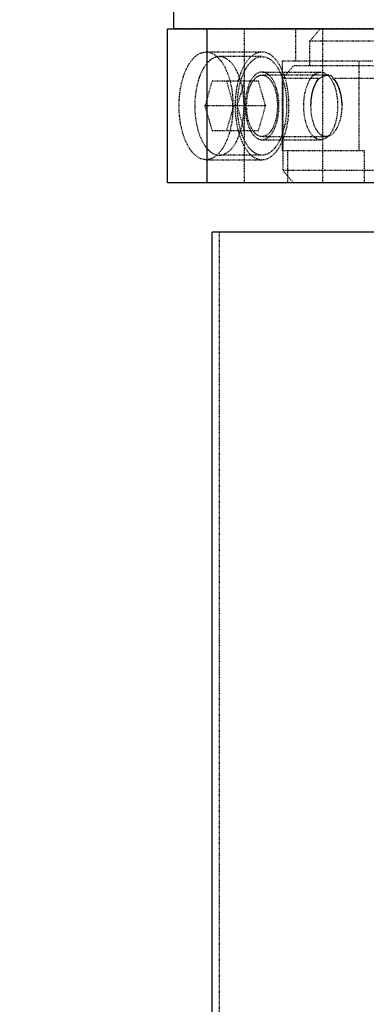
# Model space of a CAD drawing. Header units: millimetres. Extents: x -24622 to 2314, y -1603 to 2287.
# Tile 5 of 236: x -3238 to -3181, y 769 to 929. Entities that reach past the tile are written whole.
import ezdxf

# ---------------------------------------------------------------- set-up
doc = ezdxf.new("R2010")
doc.units = ezdxf.units.MM
doc.linetypes.add('HIDDEN', pattern=[0.2, 0.1, -0.1])
doc.layers.add('02___PRT_ALL_AXES', color=7, linetype='Continuous')
doc.layers.add('DEFAULT_2', color=8, linetype='HIDDEN')
doc.dimstyles.new('副本 22', dxfattribs={"dimtxt": 24, "dimasz": 12, "dimexe": 2.1, "dimexo": 2.7, "dimgap": 2, "dimtad": 0, "dimtxsty": 'Standard', "dimblk": 'OPEN30', "dimcen": 0, "dimclrd": 5, "dimclre": 3, "dimclrt": 256, "dimadec": 0, "dimazin": 2, "dimtm": 1e-09, "dimtfac": 0.6, "dimtofl": 0, "dimtmove": 0, "dimatfit": 3, "dimldrblk": 'OPEN30', "dimfxl": 0, "dimtolj": 1, "dimarcsym": 0})

# ---------------------------------------------------------------- blocks, each defined once
blk = doc.blocks.new('_Open30')
at = {"color": 0, "linetype": 'ByBlock', "lineweight": -2}
for p, q in [((-1, 0.268), (0, 0)), ((0, 0), (-1, -0.268)), ((0, 0), (-1, 0))]:
    blk.add_line(p, q, dxfattribs=at)
blk = doc.blocks.new('*D104')
at = {"color": 3, "linetype": 'ByBlock', "lineweight": -2}
for p, q in [((-3212.51, 1159.34), (-3473.34, 1159.34)), ((-3366.51, 633.34), (-3473.34, 633.34))]:
    blk.add_line(p, q, dxfattribs=at)
at = {"color": 5, "linetype": 'ByBlock', "lineweight": -2}
for p, q in [((-3471.24, 1147.34), (-3471.24, 964.34)), ((-3471.24, 645.34), (-3471.24, 828.34))]:
    blk.add_line(p, q, dxfattribs=at)
at = {"layer": 'Defpoints', "color": 0, "linetype": 'ByBlock'}
for p in [(-3471.24, 1159.34), (-3209.81, 1159.34), (-3363.81, 633.34)]:
    blk.add_point(p, dxfattribs=at)
at = {"color": 5, "linetype": 'ByBlock', "lineweight": -2, "xscale": 12, "yscale": 12, "zscale": 12}
for p, rotation in [((-3471.24, 1159.34), 90), ((-3471.24, 633.34), 270)]:
    blk.add_blockref('_Open30', p, dxfattribs=dict(at, rotation=rotation))
at = {"linetype": 'ByBlock', "insert": (-3471.24, 896.34), "char_height": 24, "attachment_point": 5, "rotation": 90}
blk.add_mtext('\\A1;526%%P50', dxfattribs=at)

msp = doc.modelspace()

# ---------------------------------------------------------------- linework, layer by layer
at = {"color": 7, "linetype": 'Continuous'}
for p, q in [((-3213.748, 902.336), (-3213.748, 927.336)), ((-3213.748, 927.336), (-3212.808, 927.336)), ((-3207.308, 902.336), (-3207.308, 927.336)), ((-2839.287, 902.336), (-3213.748, 902.336)), ((-3206.508, 736.337), (-3206.508, 894.337)), ((-3112.214, 894.337), (-3206.507, 894.337))]:
    msp.add_line(p, q, dxfattribs=at)
for points, start_tangent, end_tangent in [([(-3188.463, 919.753), (-3188.168, 919.826), (-3187.87, 919.828), (-3187.572, 919.758)], (0.9377064, 0.3474288), (0.9426102, -0.3338952)), ([(-3190.459, 914.836), (-3190.315, 916.54), (-3189.901, 918.037), (-3189.259, 919.154), (-3189.092, 919.335)], (-0.0008525, 0.9999996), (0.7129276, 0.7012376)), ([(-3186.913, 919.335), (-3186.746, 919.162), (-3186.064, 918.045), (-3185.616, 916.547), (-3185.459, 914.836)], (0.7252777, -0.6884564), (0.0008769, -0.9999996)), ([(-3187.559, 909.918), (-3187.857, 909.845), (-3188.155, 909.844), (-3188.45, 909.913)], (-0.9394772, -0.3426115), (-0.9409735, 0.3384802))]:
    msp.add_spline(points, degree=3, dxfattribs=dict(at, start_tangent=start_tangent, end_tangent=end_tangent))
at = {"layer": '02___PRT_ALL_AXES', "color": 7, "linetype": 'Continuous'}
for p, q in [((-3212.808, 962.005), (-3212.808, 927.336)), ((-3212.808, 927.336), (-3027.308, 927.336))]:
    msp.add_line(p, q, dxfattribs=at)
at = {"layer": 'DEFAULT_2', "color": 8, "linetype": 'HIDDEN'}
for p, q in [((-3027.308, 927.336), (-3212.808, 927.336)), ((-3201.248, 902.336), (-3201.248, 927.336)), ((-3192.964, 927.336), (-3192.964, 922.086)), ((-3188.945, 927.336), (-3190.682, 925.336)), ((-3188.511, 902.336), (-3188.511, 927.336)), ((-3190.682, 925.336), (-3190.682, 921.336)), ((-3175.682, 925.336), (-3190.682, 925.336)), ((-3198.405, 923.586), (-3207.498, 923.586)), ((-3198.405, 922.836), (-3205.333, 922.836)), ((-3195.129, 922.086), (-3195.129, 907.586)), ((-3180.464, 922.086), (-3195.129, 922.086)), ((-3193.288, 921.336), (-3195.025, 919.336)), ((-3175.682, 921.336), (-3193.288, 921.336)), ((-3182.629, 907.586), (-3182.629, 922.086)), ((-3198.405, 920.336), (-3188.879, 920.336)), ((-3187.58, 919.836), (-3198.405, 919.836)), ((-3207.643, 914.836), (-3206.488, 918.836)), ((-3198.982, 918.836), (-3206.488, 918.836)), ((-3204.178, 918.836), (-3203.024, 914.836)), ((-3201.292, 918.836), (-3202.446, 914.836)), ((-3197.828, 914.836), (-3198.982, 918.836)), ((-3195.025, 919.336), (-3195.025, 904.336)), ((-3195.025, 919.336), (-3189.092, 919.336)), ((-3186.913, 919.336), (-3180.025, 919.336)), ((-3206.488, 910.836), (-3207.643, 914.836)), ((-3197.828, 914.836), (-3207.643, 914.836)), ((-3203.024, 914.836), (-3204.178, 910.836)), ((-3202.446, 914.836), (-3201.292, 910.836)), ((-3198.982, 910.836), (-3197.828, 914.836)), ((-3206.488, 910.836), (-3198.982, 910.836)), ((-3198.405, 909.836), (-3188.013, 909.836)), ((-3198.405, 909.336), (-3188.879, 909.336)), ((-3195.129, 907.586), (-3181.763, 907.586)), ((-3194.263, 907.586), (-3194.263, 902.336)), ((-3181.763, 902.336), (-3181.763, 907.586)), ((-3207.498, 906.086), (-3198.405, 906.086)), ((-3198.405, 906.836), (-3205.333, 906.836)), ((-3195.025, 904.336), (-3193.288, 902.336)), ((-3180.025, 904.336), (-3195.025, 904.336)), ((-3205.308, 736.337), (-3205.308, 894.337))]:
    msp.add_line(p, q, dxfattribs=at)
for centre, radius, start, end in [((-3207.499, 921.414), 2.172, 84.92433, 89.99033), ((-3208.529, 919.679), 4.222, 45.36763, 47.79005), ((-3220.524, 914.836), 17.4, 358.42458, 1.57611), ((-3208.529, 909.993), 4.222, 312.20907, 314.63285), ((-3207.499, 908.258), 2.172, 270.00967, 275.0756)]:
    msp.add_arc(centre, radius, start, end, dxfattribs=at)
for points, start_tangent, end_tangent in [([(-3207.498, 906.086), (-3208.351, 906.254), (-3209.173, 906.752), (-3209.929, 907.56), (-3210.592, 908.649), (-3211.357, 910.711), (-3211.789, 913.129), (-3211.852, 915.693), (-3211.54, 918.184), (-3210.88, 920.387), (-3209.929, 922.111), (-3208.768, 923.209), (-3207.498, 923.586)], (-1, 0), (1, 0)), ([(-3207.306, 923.577), (-3207.013, 923.531), (-3206.149, 923.159)], (0.9960898, -0.0883463), (0.839344, -0.5436007)), ([(-3206.149, 923.159), (-3205.805, 922.904), (-3205.692, 922.806)], (0.839344, -0.5436007), (0.7408663, -0.6716525)), ([(-3198.405, 923.586), (-3199.258, 923.417), (-3200.079, 922.92), (-3200.836, 922.111), (-3201.498, 921.023), (-3202.263, 918.96), (-3202.696, 916.543), (-3202.759, 913.978), (-3202.447, 911.487), (-3201.787, 909.285), (-3200.836, 907.56), (-3199.675, 906.462), (-3198.405, 906.086)], (-1, 0), (1, 0)), ([(-3198.405, 906.086), (-3197.552, 906.254), (-3196.731, 906.752), (-3195.974, 907.56), (-3195.312, 908.649), (-3194.547, 910.711), (-3194.114, 913.129), (-3194.051, 915.693), (-3194.363, 918.184), (-3195.023, 920.387), (-3195.974, 922.111), (-3197.135, 923.209), (-3198.405, 923.586)], (1, 0), (-1, 0)), ([(-3207.33, 921.768), (-3208.159, 920.497), (-3208.796, 918.839), (-3209.333, 914.836)], (-0.6557039, -0.7550181), (0, -1)), ([(-3206.57, 922.444), (-3206.766, 922.305), (-3207.33, 921.768)], (-0.8383775, -0.54509), (-0.6557039, -0.7550181)), ([(-3205.333, 922.836), (-3205.647, 922.811), (-3206.57, 922.444)], (-1, -0.0000006), (-0.8383775, -0.54509)), ([(-3205.563, 922.683), (-3205.398, 922.512), (-3204.928, 921.917)], (0.7118124, -0.7023696), (0.5671687, -0.8236016)), ([(-3201.333, 914.836), (-3201.638, 917.897), (-3202.505, 920.492), (-3203.111, 921.487), (-3203.802, 922.227), (-3204.553, 922.682), (-3205.333, 922.836)], (0, 1), (-1, -0.0000006)), ([(-3204.928, 921.917), (-3203.96, 919.981), (-3203.338, 917.541)], (0.5671687, -0.8236016), (0.1604157, -0.9870495)), ([(-3202.405, 914.836), (-3202.1, 917.898), (-3201.233, 920.492), (-3200.627, 921.487), (-3199.936, 922.227), (-3199.185, 922.682), (-3198.405, 922.836)], (0, 1), (1, 0)), ([(-3198.405, 922.836), (-3197.625, 922.682), (-3196.874, 922.227), (-3196.183, 921.487), (-3195.577, 920.492), (-3194.71, 917.898), (-3194.405, 914.836)], (1, 0), (0, -1)), ([(-3198.405, 920.336), (-3198.941, 920.23), (-3199.457, 919.917), (-3199.933, 919.409), (-3200.349, 918.725), (-3200.83, 917.428), (-3201.102, 915.909), (-3201.142, 914.297), (-3200.946, 912.731), (-3200.531, 911.347), (-3199.933, 910.263), (-3199.203, 909.573), (-3198.405, 909.336)], (-1, 0), (1, 0)), ([(-3198.405, 909.836), (-3198.892, 909.932), (-3199.362, 910.216), (-3199.794, 910.678), (-3200.173, 911.3), (-3200.61, 912.479), (-3200.857, 913.86), (-3200.893, 915.326), (-3200.715, 916.749), (-3200.337, 918.008), (-3199.794, 918.993), (-3199.13, 919.62), (-3198.405, 919.836)], (-1, 0), (1, 0)), ([(-3197.309, 919.88), (-3197.573, 920.078), (-3198.405, 920.336)], (-0.7547599, 0.6560012), (-1, 0)), ([(-3198.405, 919.836), (-3197.918, 919.739), (-3197.448, 919.455), (-3197.016, 918.993), (-3196.637, 918.371), (-3196.2, 917.193), (-3195.953, 915.811), (-3195.917, 914.346), (-3196.095, 912.922), (-3196.473, 911.664), (-3197.016, 910.678), (-3197.679, 910.051), (-3198.405, 909.836)], (1, 0), (-1, 0)), ([(-3196.637, 919.049), (-3196.794, 919.292), (-3197.309, 919.88)], (-0.5117121, 0.859157), (-0.7547599, 0.6560012)), ([(-3189.974, 909.791), (-3190.65, 910.629), (-3191.178, 911.819), (-3191.629, 914.836), (-3191.178, 917.852), (-3190.65, 919.043), (-3189.974, 919.881)], (-0.7549275, 0.6558083), (0.7549522, 0.6557798)), ([(-3189.974, 919.881), (-3189.71, 920.078), (-3188.879, 920.336)], (0.7549522, 0.6557798), (1, 0)), ([(-3189.092, 919.336), (-3188.263, 919.703), (-3187.58, 919.836)], (0.8827573, 0.4698293), (1, 0)), ([(-3188.879, 920.336), (-3188.598, 920.307), (-3187.783, 919.881)], (1, 0), (0.7549275, -0.6558083)), ([(-3187.783, 919.881), (-3187.605, 919.71), (-3187.112, 919.051)], (0.7549275, -0.6558083), (0.5121796, -0.8588784)), ([(-3187.58, 919.836), (-3187.12, 919.703), (-3186.913, 919.336)], (1, 0), (0.1825873, -0.9831896)), ([(-3196.023, 917.586), (-3196.152, 917.99), (-3196.637, 919.049)], (-0.2774002, 0.9607545), (-0.5117121, 0.859157)), ([(-3188.013, 909.836), (-3188.832, 910.116), (-3189.549, 910.925), (-3190.09, 912.172), (-3190.398, 913.718), (-3190.444, 915.389), (-3190.223, 916.998), (-3189.757, 918.364), (-3189.092, 919.336)], (-1, 0), (0.7115935, 0.7025914)), ([(-3186.913, 919.336), (-3186.214, 918.364), (-3185.714, 916.997), (-3185.475, 915.388), (-3185.525, 913.717), (-3185.858, 912.172), (-3186.434, 910.925), (-3187.182, 910.116), (-3188.013, 909.836)], (0.7247229, -0.6890404), (-1, 0)), ([(-3187.112, 919.051), (-3186.294, 916.713), (-3186.172, 913.869), (-3186.778, 911.286), (-3187.951, 909.658)], (0.5121796, -0.8588784), (-0.8131868, -0.5820028)), ([(-3203.338, 917.541), (-3203.259, 916.995), (-3203.13, 915.314)], (0.1604157, -0.9870495), (0.0274968, -0.9996219)), ([(-3196.637, 910.622), (-3196.023, 912.086), (-3195.697, 913.881), (-3196.023, 917.586)], (0.5117121, 0.859157), (-0.2774002, 0.9607545)), ([(-3209.333, 914.836), (-3208.796, 910.832), (-3208.159, 909.175), (-3207.33, 907.903)], (0, -1), (0.6557058, -0.7550165)), ([(-3205.333, 906.836), (-3204.553, 906.99), (-3203.802, 907.445), (-3203.111, 908.184), (-3202.505, 909.179), (-3201.638, 911.774), (-3201.333, 914.836)], (1, 0.0000006), (0, 1)), ([(-3203.13, 914.357), (-3203.155, 913.792), (-3203.338, 912.13)], (-0.0274847, -0.9996222), (-0.1604659, -0.9870414)), ([(-3198.405, 906.836), (-3199.185, 906.99), (-3199.936, 907.445), (-3200.627, 908.184), (-3201.233, 909.179), (-3202.1, 911.774), (-3202.405, 914.836)], (-1, 0), (0, 1)), ([(-3194.405, 914.836), (-3194.71, 911.774), (-3195.577, 909.179), (-3196.183, 908.184), (-3196.874, 907.445), (-3197.625, 906.99), (-3198.405, 906.836)], (0, -1), (-1, 0)), ([(-3203.338, 912.13), (-3203.96, 909.69), (-3204.929, 907.754)], (-0.1604659, -0.9870414), (-0.5672456, -0.8235487)), ([(-3197.309, 909.791), (-3197.13, 909.962), (-3196.637, 910.622)], (0.7547599, 0.6560012), (0.5117121, 0.859157)), ([(-3198.405, 909.336), (-3198.124, 909.365), (-3197.309, 909.791)], (1, 0), (0.7547599, 0.6560012)), ([(-3188.879, 909.336), (-3189.159, 909.365), (-3189.974, 909.791)], (-1, 0), (-0.7549275, 0.6558083)), ([(-3187.951, 909.658), (-3188.177, 909.518), (-3188.879, 909.336)], (-0.8131868, -0.5820028), (-1, 0)), ([(-3207.33, 907.903), (-3207.146, 907.705), (-3206.57, 907.227)], (0.6557058, -0.7550165), (0.8384372, -0.5449981)), ([(-3206.57, 907.227), (-3206.267, 907.057), (-3205.333, 906.836)], (0.8384372, -0.5449982), (1, 0.0000006)), ([(-3204.929, 907.754), (-3205.081, 907.543), (-3205.563, 906.989)], (-0.5672456, -0.8235487), (-0.7118068, -0.7023753)), ([(-3206.149, 906.512), (-3206.433, 906.349), (-3207.306, 906.094)], (-0.8394278, -0.5434712), (-0.9960899, -0.0883451)), ([(-3205.692, 906.866), (-3205.805, 906.768), (-3206.149, 906.512)], (-0.7408768, -0.6716409), (-0.8394278, -0.5434712))]:
    msp.add_spline(points, degree=3, dxfattribs=dict(at, start_tangent=start_tangent, end_tangent=end_tangent))

# ---------------------------------------------------------------- dimensions: what is measured, and where the dimension line sits
at = {"color": 5, "linetype": 'ByBlock'}
dim = msp.add_linear_dim(base=(-3471.242, 1159.336), p1=(-3363.808, 633.337), p2=(-3209.808, 1159.336), angle=90, text='<>%%P50', dimstyle='副本 22', dxfattribs=at)
dim.commit()
dim.dimension.update_dxf_attribs({"geometry": '*D104', "text_midpoint": (-3471.242, 896.336)})

doc.saveas('drawing.dxf')
